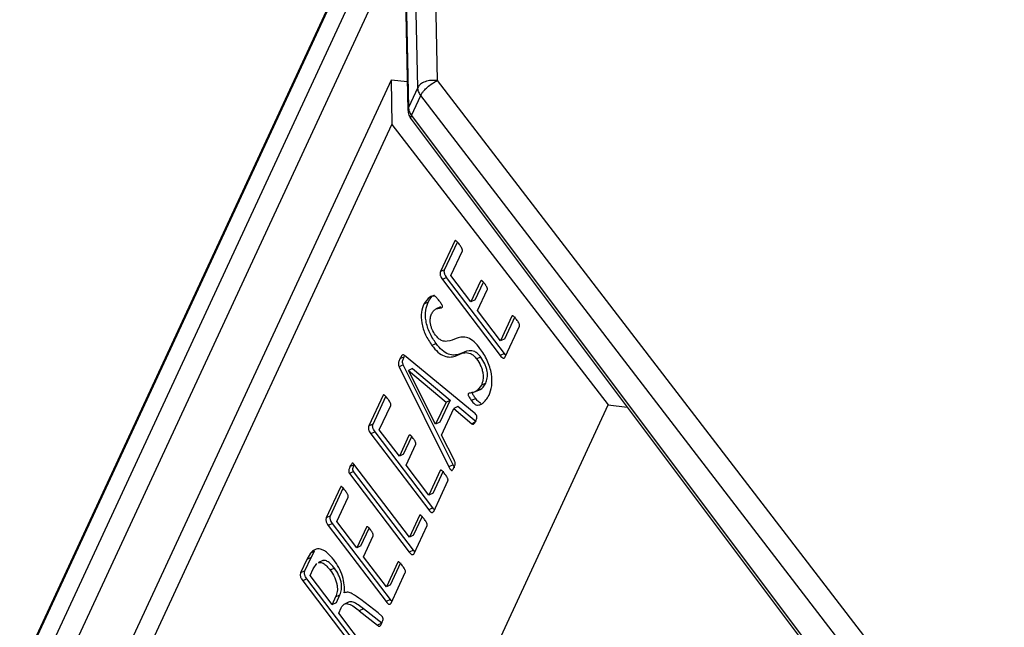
# Model space of a CAD drawing. Header units: millimetres. Extents: x 226 to 954, y 75 to 822.
# Tile 30 of 130: x 785 to 803, y 177 to 188. Entities that reach past the tile are written whole.
import ezdxf

# ---------------------------------------------------------------- set-up
doc = ezdxf.new("R2010")
doc.units = ezdxf.units.MM

msp = doc.modelspace()

# ---------------------------------------------------------------- linework, layer by layer
at = {"color": 179, "linetype": 'Continuous', "lineweight": 25}
for p, q in [((792.066, 191.319), (785.026, 176.152)), ((792.085, 191.407), (785.045, 176.239)), ((792.693, 191.196), (792.776, 187.158)), ((792.414, 187.031), (792.331, 191.069)), ((785.17, 175.723), (791.951, 190.332)), ((792.161, 190.07), (792.232, 186.606)), ((792.171, 190.125), (792.242, 186.66)), ((791.92, 187.168), (785.331, 172.973)), ((791.92, 187.168), (791.935, 186.343)), ((792.221, 187.132), (791.92, 187.168)), ((792.776, 187.158), (803.606, 173.071)), ((792.414, 187.031), (792.242, 186.66)), ((792.297, 186.512), (792.469, 186.882)), ((803.299, 172.795), (792.469, 186.882)), ((792.291, 186.44), (802.948, 172.24)), ((792.297, 186.512), (803.028, 172.213)), ((785.351, 172.159), (791.935, 186.343)), ((791.935, 186.343), (795.949, 181.14)), ((793.099, 184.183), (792.835, 183.614)), ((792.913, 183.65), (793.15, 184.161)), ((793.029, 183.542), (793.241, 183.997)), ((792.913, 183.65), (792.835, 183.614)), ((792.95, 183.505), (792.872, 183.469)), ((792.872, 183.469), (793.946, 182.057)), ((794.024, 182.093), (792.95, 183.505)), ((793.401, 183.053), (793.029, 183.542)), ((793.58, 183.439), (793.401, 183.053)), ((793.479, 183.089), (793.631, 183.417)), ((793.525, 182.89), (793.704, 183.276)), ((792.605, 183.049), (792.527, 183.013)), ((792.836, 182.958), (792.758, 182.922)), ((793.479, 183.089), (793.401, 183.053)), ((793.95, 182.331), (793.525, 182.89)), ((794.161, 182.786), (793.95, 182.331)), ((794.028, 182.367), (794.221, 182.784)), ((794.038, 182.03), (794.302, 182.599)), ((794.028, 182.367), (793.95, 182.331)), ((792.717, 182.261), (792.678, 182.243)), ((792.756, 182.279), (792.717, 182.261)), ((792.161, 182.03), (792.083, 181.994)), ((793.459, 180.997), (792.166, 182.058)), ((793.584, 182.029), (793.506, 181.993)), ((794.024, 182.093), (793.946, 182.057)), ((792.146, 181.886), (792.067, 181.85)), ((792.067, 181.85), (792.992, 179.994)), ((793.07, 180.03), (792.146, 181.886)), ((792.318, 181.815), (792.24, 181.779)), ((792.318, 181.815), (793.016, 181.231)), ((792.746, 180.783), (792.239, 181.779)), ((792.24, 181.779), (792.938, 181.195)), ((793.674, 181.544), (793.596, 181.508)), ((791.769, 181.319), (791.505, 180.75)), ((791.584, 180.786), (791.821, 181.297)), ((793.483, 181.387), (793.561, 181.423)), ((789.321, 166.861), (795.949, 181.14)), ((791.7, 180.678), (791.911, 181.133)), ((792.938, 181.195), (792.746, 180.783)), ((793.016, 181.231), (792.825, 180.819)), ((792.938, 181.195), (793.016, 181.231)), ((793.159, 181.109), (793.081, 181.073)), ((793.496, 180.829), (793.159, 181.109)), ((793.49, 181.257), (793.412, 181.221)), ((795.949, 181.14), (796.3, 181.098)), ((792.852, 180.58), (793.081, 181.073)), ((793.081, 181.073), (793.418, 180.793)), ((791.584, 180.786), (791.505, 180.75)), ((792.825, 180.819), (792.746, 180.783)), ((793.474, 180.819), (793.418, 180.793)), ((791.621, 180.641), (791.543, 180.605)), ((791.543, 180.605), (792.617, 179.193)), ((792.695, 179.229), (791.621, 180.641)), ((792.072, 180.189), (791.7, 180.678)), ((792.251, 180.575), (792.072, 180.189)), ((792.15, 180.225), (792.302, 180.553)), ((793.093, 180.107), (792.852, 180.58)), ((792.196, 180.026), (792.375, 180.412)), ((792.15, 180.225), (792.072, 180.189)), ((791.234, 180.032), (791.156, 179.996)), ((792.258, 178.686), (791.226, 180.044)), ((792.62, 179.467), (792.196, 180.026)), ((793.07, 180.03), (792.992, 179.994)), ((791.223, 179.907), (791.145, 179.871)), ((791.145, 179.871), (792.254, 178.411)), ((792.332, 178.447), (791.223, 179.907)), ((792.832, 179.922), (792.62, 179.467)), ((792.699, 179.503), (792.892, 179.92)), ((792.709, 179.166), (792.973, 179.735)), ((790.98, 179.618), (790.716, 179.049)), ((790.794, 179.085), (791.031, 179.596)), ((792.699, 179.503), (792.62, 179.467)), ((790.911, 178.977), (791.122, 179.432)), ((790.794, 179.085), (790.716, 179.049)), ((792.445, 179.09), (792.258, 178.686)), ((792.695, 179.229), (792.617, 179.193)), ((790.831, 178.94), (790.753, 178.904)), ((790.753, 178.904), (791.827, 177.492)), ((791.905, 177.528), (790.831, 178.94)), ((791.282, 178.488), (790.911, 178.977)), ((792.336, 178.722), (792.496, 179.067)), ((792.346, 178.384), (792.586, 178.902)), ((791.462, 178.874), (791.282, 178.488)), ((791.36, 178.524), (791.513, 178.852)), ((791.406, 178.325), (791.585, 178.711)), ((792.336, 178.722), (792.258, 178.686)), ((791.36, 178.524), (791.282, 178.488)), ((790.422, 178.39), (790.356, 178.273)), ((790.5, 178.426), (790.422, 178.39)), ((790.434, 178.309), (790.5, 178.426)), ((792.332, 178.447), (792.254, 178.411)), ((790.356, 178.273), (790.24, 178.024)), ((790.318, 178.06), (790.434, 178.309)), ((790.434, 178.309), (790.356, 178.273)), ((790.474, 178.099), (790.541, 178.2)), ((790.65, 178.252), (790.572, 178.216)), ((791.831, 177.766), (791.406, 178.325)), ((792.042, 178.221), (791.831, 177.766)), ((791.909, 177.802), (792.102, 178.219)), ((790.318, 178.06), (790.24, 178.024)), ((790.418, 177.976), (790.474, 178.099)), ((790.825, 177.441), (790.418, 177.976)), ((790.867, 178.11), (790.789, 178.074)), ((791.919, 177.465), (792.183, 178.034)), ((790.356, 177.916), (790.278, 177.88)), ((790.278, 177.88), (791.387, 176.421)), ((791.465, 176.457), (790.356, 177.916)), ((791.909, 177.802), (791.831, 177.766)), ((790.89, 177.583), (790.969, 177.619)), ((790.903, 177.477), (790.969, 177.619)), ((790.89, 177.583), (790.825, 177.441)), ((790.825, 177.441), (790.903, 177.477)), ((791.131, 177.481), (791.053, 177.445)), ((791.676, 177.283), (791.36, 177.528)), ((791.905, 177.528), (791.827, 177.492)), ((790.949, 177.278), (790.995, 177.379)), ((791.467, 176.596), (790.949, 177.278)), ((791.407, 177.359), (791.329, 177.323)), ((791.329, 177.323), (791.666, 177.055)), ((791.744, 177.091), (791.407, 177.359)), ((791.754, 177.213), (791.676, 177.283)), ((791.744, 177.091), (791.666, 177.055))]:
    msp.add_line(p, q, dxfattribs=at)
at = {"color": 8, "linetype": 'Continuous', "lineweight": 25}
for p, q in [((792.165, 189.882), (785.46, 175.437)), ((792.242, 186.66), (792.236, 186.613))]:
    msp.add_line(p, q, dxfattribs=at)
at = {"color": 179, "linetype": 'Continuous', "lineweight": 25}
for points, knots in [([(792.776, 187.158), (792.737, 187.161), (792.66, 187.165), (792.548, 187.14), (792.457, 187.094), (792.428, 187.052), (792.414, 187.031)], [0, 0, 0, 0, 0.2500049, 0.5000002, 0.7499992, 1, 1, 1, 1]), ([(792.469, 186.882), (792.477, 186.898), (792.492, 186.926), (792.534, 186.978), (792.594, 187.039), (792.682, 187.108), (792.745, 187.141), (792.776, 187.158)], [0, 0, 0, 0, 0.16759, 0.307065, 0.50084, 0.750421, 1, 1, 1, 1]), ([(792.469, 186.882), (792.454, 186.906), (792.423, 186.954), (792.417, 187.005), (792.414, 187.031)], [0, 0, 0, 0, 0.499991, 1, 1, 1, 1]), ([(792.235, 186.614), (792.234, 186.605), (792.23, 186.564), (792.251, 186.503), (792.28, 186.458), (792.292, 186.44)], [0, 0, 0, 0, 0.146008, 0.648053, 1, 1, 1, 1]), ([(792.242, 186.66), (792.245, 186.635), (792.25, 186.583), (792.282, 186.536), (792.297, 186.512)], [0, 0, 0, 0, 0.500009, 1, 1, 1, 1]), ([(793.186, 184.119), (793.171, 184.138), (793.152, 184.162), (793.128, 184.182), (793.118, 184.19), (793.111, 184.191), (793.104, 184.19), (793.101, 184.186), (793.099, 184.183)], [0, 0, 0, 0, 0.499889, 0.624737, 0.749953, 0.812474, 0.875686, 1, 1, 1, 1]), ([(793.241, 183.997), (793.242, 184.001), (793.244, 184.007), (793.243, 184.018), (793.24, 184.03), (793.234, 184.044), (793.217, 184.076), (793.199, 184.1), (793.186, 184.119)], [0, 0, 0, 0, 0.124771, 0.187495, 0.250224, 0.375255, 0.500424, 1, 1, 1, 1]), ([(792.95, 183.505), (792.942, 183.517), (792.93, 183.534), (792.917, 183.56), (792.91, 183.581), (792.907, 183.601), (792.905, 183.626), (792.91, 183.641), (792.913, 183.65)], [0, 0, 0, 0, 0.249147, 0.374841, 0.499006, 0.625082, 0.750479, 1, 1, 1, 1]), ([(792.835, 183.614), (792.832, 183.605), (792.827, 183.59), (792.829, 183.565), (792.832, 183.545), (792.839, 183.524), (792.852, 183.498), (792.864, 183.481), (792.872, 183.469)], [0, 0, 0, 0, 0.249517, 0.37492, 0.500983, 0.625143, 0.750835, 1, 1, 1, 1]), ([(793.659, 183.385), (793.645, 183.403), (793.629, 183.425), (793.607, 183.442), (793.596, 183.447), (793.586, 183.447), (793.582, 183.442), (793.58, 183.439)], [0, 0, 0, 0, 0.500047, 0.625169, 0.750121, 0.875476, 1, 1, 1, 1]), ([(793.704, 183.276), (793.705, 183.28), (793.707, 183.285), (793.707, 183.294), (793.706, 183.304), (793.702, 183.317), (793.687, 183.347), (793.671, 183.368), (793.659, 183.385)], [0, 0, 0, 0, 0.1249685, 0.1876788, 0.2504405, 0.375321, 0.5003919, 1, 1, 1, 1]), ([(792.81, 183.075), (792.796, 183.094), (792.773, 183.123), (792.741, 183.155), (792.694, 183.167), (792.612, 183.134), (792.561, 183.061), (792.527, 183.013)], [0, 0, 0, 0, 0.125403, 0.187887, 0.250411, 0.500514, 1, 1, 1, 1]), ([(792.605, 183.049), (792.636, 183.104), (792.669, 183.163), (792.724, 183.177), (792.727, 183.178)], [0, 0, 0, 0, 0.9447, 1, 1, 1, 1]), ([(792.527, 183.013), (792.51, 182.965), (792.475, 182.869), (792.478, 182.699), (792.513, 182.553), (792.569, 182.403), (792.634, 182.307), (792.678, 182.243)], [0, 0, 0, 0, 0.250391, 0.49999, 0.625297, 0.750618, 1, 1, 1, 1]), ([(792.756, 182.279), (792.713, 182.343), (792.647, 182.439), (792.591, 182.589), (792.556, 182.735), (792.553, 182.905), (792.588, 183.001), (792.605, 183.049)], [0, 0, 0, 0, 0.249381, 0.374705, 0.500015, 0.749614, 1, 1, 1, 1]), ([(792.671, 182.831), (792.682, 182.851), (792.705, 182.892), (792.756, 182.924), (792.804, 182.938), (792.84, 182.943), (792.86, 182.946), (792.868, 182.953), (792.872, 182.957)], [0, 0, 0, 0, 0.249879, 0.499911, 0.750076, 0.875228, 0.937775, 1, 1, 1, 1]), ([(792.872, 182.957), (792.872, 182.958), (792.874, 182.962), (792.873, 182.97), (792.871, 182.979), (792.865, 182.996), (792.844, 183.029), (792.824, 183.057), (792.81, 183.075)], [0, 0, 0, 0, 0.062824, 0.124874, 0.188071, 0.250282, 0.500118, 1, 1, 1, 1]), ([(792.743, 182.436), (792.721, 182.47), (792.688, 182.519), (792.66, 182.596), (792.643, 182.672), (792.643, 182.758), (792.661, 182.806), (792.671, 182.831)], [0, 0, 0, 0, 0.249397, 0.374764, 0.500063, 0.74983, 1, 1, 1, 1]), ([(794.247, 182.723), (794.232, 182.743), (794.214, 182.766), (794.191, 182.786), (794.179, 182.793), (794.168, 182.795), (794.163, 182.789), (794.161, 182.786)], [0, 0, 0, 0, 0.500276, 0.62531, 0.75058, 0.875615, 1, 1, 1, 1]), ([(794.302, 182.599), (794.303, 182.603), (794.305, 182.609), (794.304, 182.62), (794.302, 182.632), (794.296, 182.646), (794.279, 182.681), (794.261, 182.704), (794.247, 182.723)], [0, 0, 0, 0, 0.124779, 0.187497, 0.250239, 0.375333, 0.500387, 1, 1, 1, 1]), ([(793.568, 182.19), (793.532, 182.234), (793.459, 182.322), (793.341, 182.392), (793.235, 182.405), (793.111, 182.373), (792.999, 182.313), (792.877, 182.32), (792.798, 182.37), (792.762, 182.414), (792.743, 182.436)], [0, 0, 0, 0, 0.124845, 0.249586, 0.374564, 0.499866, 0.750431, 0.87508, 0.937514, 1, 1, 1, 1]), ([(792.678, 182.243), (792.714, 182.199), (792.787, 182.11), (792.906, 182.04), (793.013, 182.023), (793.139, 182.053), (793.249, 182.117), (793.372, 182.11), (793.451, 182.06), (793.487, 182.015), (793.506, 181.993)], [0, 0, 0, 0, 0.124853, 0.249645, 0.374644, 0.4999, 0.75045, 0.875073, 0.937502, 1, 1, 1, 1]), ([(793.584, 182.029), (793.565, 182.051), (793.529, 182.096), (793.45, 182.146), (793.327, 182.153), (793.217, 182.089), (793.091, 182.059), (792.984, 182.076), (792.865, 182.146), (792.792, 182.235), (792.756, 182.279)], [0, 0, 0, 0, 0.062502, 0.124929, 0.249553, 0.500101, 0.625357, 0.750356, 0.875147, 1, 1, 1, 1]), ([(793.737, 181.319), (793.757, 181.374), (793.796, 181.483), (793.793, 181.674), (793.753, 181.84), (793.706, 181.966), (793.643, 182.086), (793.593, 182.155), (793.568, 182.19)], [0, 0, 0, 0, 0.250003, 0.499245, 0.624408, 0.749573, 0.874752, 1, 1, 1, 1]), ([(792.166, 182.058), (792.16, 182.062), (792.152, 182.068), (792.141, 182.071), (792.127, 182.068), (792.106, 182.043), (792.092, 182.014), (792.083, 181.994)], [0, 0, 0, 0, 0.124963, 0.187548, 0.25026, 0.499569, 1, 1, 1, 1]), ([(792.146, 181.886), (792.142, 181.893), (792.137, 181.905), (792.133, 181.921), (792.131, 181.943), (792.139, 181.982), (792.152, 182.011), (792.161, 182.03)], [0, 0, 0, 0, 0.125034, 0.187608, 0.250288, 0.499663, 1, 1, 1, 1]), ([(793.674, 181.544), (793.685, 181.574), (793.708, 181.635), (793.708, 181.741), (793.687, 181.833), (793.652, 181.928), (793.611, 181.989), (793.584, 182.029)], [0, 0, 0, 0, 0.250408, 0.500124, 0.625406, 0.750674, 1, 1, 1, 1]), ([(793.946, 182.057), (793.954, 182.046), (793.967, 182.03), (793.986, 182.015), (793.999, 182.009), (794.011, 182.008), (794.026, 182.012), (794.033, 182.023), (794.038, 182.03)], [0, 0, 0, 0, 0.249459, 0.374725, 0.49932, 0.624952, 0.750498, 1, 1, 1, 1]), ([(794.052, 182.061), (794.052, 182.062), (794.042, 182.069), (794.032, 182.082), (794.024, 182.093)], [0, 0, 0, 0, 0.085153, 1, 1, 1, 1]), ([(792.083, 181.994), (792.074, 181.975), (792.061, 181.946), (792.052, 181.907), (792.055, 181.885), (792.059, 181.869), (792.064, 181.857), (792.067, 181.85)], [0, 0, 0, 0, 0.500336, 0.749711, 0.812392, 0.874991, 1, 1, 1, 1]), ([(793.506, 181.993), (793.533, 181.953), (793.574, 181.892), (793.609, 181.797), (793.629, 181.705), (793.629, 181.599), (793.607, 181.538), (793.596, 181.508)], [0, 0, 0, 0, 0.249326, 0.374593, 0.499875, 0.749592, 1, 1, 1, 1]), ([(793.596, 181.508), (793.565, 181.463), (793.518, 181.394), (793.435, 181.368), (793.392, 181.362), (793.365, 181.361), (793.356, 181.353), (793.351, 181.348)], [0, 0, 0, 0, 0.4985943, 0.7494569, 0.874953, 0.9376784, 1, 1, 1, 1]), ([(793.56, 181.425), (793.564, 181.426), (793.615, 181.439), (793.646, 181.493), (793.674, 181.544)], [0, 0, 0, 0, 0.064136, 1, 1, 1, 1]), ([(791.856, 181.255), (791.841, 181.274), (791.823, 181.298), (791.799, 181.318), (791.789, 181.326), (791.782, 181.327), (791.775, 181.326), (791.772, 181.322), (791.769, 181.319)], [0, 0, 0, 0, 0.499876, 0.62473, 0.749945, 0.812476, 0.875675, 1, 1, 1, 1]), ([(793.351, 181.348), (793.35, 181.346), (793.349, 181.342), (793.348, 181.335), (793.349, 181.326), (793.353, 181.314), (793.36, 181.299), (793.379, 181.266), (793.398, 181.241), (793.412, 181.221)], [0, 0, 0, 0, 0.062613, 0.125137, 0.187736, 0.25042, 0.375165, 0.500498, 1, 1, 1, 1]), ([(793.412, 181.221), (793.43, 181.198), (793.456, 181.164), (793.495, 181.138), (793.546, 181.135), (793.642, 181.171), (793.699, 181.26), (793.737, 181.319)], [0, 0, 0, 0, 0.125204, 0.187731, 0.250259, 0.500521, 1, 1, 1, 1]), ([(793.49, 181.257), (793.476, 181.277), (793.457, 181.302), (793.438, 181.335), (793.431, 181.35), (793.428, 181.362), (793.426, 181.371), (793.427, 181.378), (793.428, 181.382), (793.429, 181.384)], [0, 0, 0, 0, 0.499486, 0.624848, 0.749561, 0.81225, 0.874882, 0.937376, 1, 1, 1, 1]), ([(791.911, 181.133), (791.913, 181.137), (791.914, 181.143), (791.913, 181.154), (791.911, 181.166), (791.905, 181.18), (791.887, 181.212), (791.87, 181.236), (791.856, 181.255)], [0, 0, 0, 0, 0.124761, 0.1875, 0.250219, 0.37525, 0.500418, 1, 1, 1, 1]), ([(793.586, 181.175), (793.581, 181.175), (793.569, 181.176), (793.534, 181.201), (793.508, 181.235), (793.49, 181.257)], [0, 0, 0, 0, 0.1427574, 0.4282705, 1, 1, 1, 1]), ([(793.489, 180.847), (793.5, 180.867), (793.513, 180.889), (793.512, 180.926), (793.51, 180.934), (793.507, 180.943), (793.501, 180.954), (793.485, 180.974), (793.471, 180.987), (793.459, 180.997)], [0, 0, 0, 0, 0.499048, 0.561762, 0.593247, 0.624897, 0.687319, 0.750461, 1, 1, 1, 1]), ([(791.505, 180.75), (791.503, 180.741), (791.498, 180.727), (791.499, 180.701), (791.502, 180.681), (791.509, 180.66), (791.522, 180.634), (791.535, 180.617), (791.543, 180.605)], [0, 0, 0, 0, 0.249515, 0.374924, 0.500981, 0.625174, 0.750836, 1, 1, 1, 1]), ([(791.621, 180.641), (791.613, 180.653), (791.6, 180.67), (791.587, 180.696), (791.58, 180.717), (791.577, 180.737), (791.576, 180.762), (791.581, 180.777), (791.584, 180.786)], [0, 0, 0, 0, 0.249166, 0.374857, 0.499015, 0.625094, 0.750483, 1, 1, 1, 1]), ([(793.418, 180.793), (793.423, 180.789), (793.43, 180.784), (793.439, 180.781), (793.452, 180.781), (793.469, 180.806), (793.481, 180.83), (793.489, 180.847)], [0, 0, 0, 0, 0.125162, 0.187757, 0.250333, 0.499623, 1, 1, 1, 1]), ([(792.329, 180.521), (792.316, 180.539), (792.299, 180.561), (792.277, 180.578), (792.267, 180.583), (792.257, 180.583), (792.253, 180.578), (792.251, 180.575)], [0, 0, 0, 0, 0.500044, 0.625159, 0.750132, 0.875475, 1, 1, 1, 1]), ([(792.375, 180.412), (792.376, 180.416), (792.378, 180.421), (792.378, 180.43), (792.377, 180.44), (792.372, 180.453), (792.358, 180.483), (792.342, 180.504), (792.329, 180.521)], [0, 0, 0, 0, 0.124969, 0.187679, 0.250402, 0.375283, 0.50039, 1, 1, 1, 1]), ([(791.156, 179.996), (791.149, 179.979), (791.138, 179.953), (791.131, 179.919), (791.132, 179.901), (791.134, 179.89), (791.139, 179.88), (791.143, 179.874), (791.145, 179.871)], [0, 0, 0, 0, 0.499815, 0.74964, 0.812288, 0.874867, 0.93745, 1, 1, 1, 1]), ([(791.226, 180.044), (791.223, 180.047), (791.219, 180.052), (791.212, 180.057), (791.205, 180.059), (791.194, 180.056), (791.176, 180.036), (791.164, 180.012), (791.156, 179.996)], [0, 0, 0, 0, 0.062569, 0.125082, 0.187776, 0.250172, 0.50017, 1, 1, 1, 1]), ([(791.223, 179.907), (791.221, 179.91), (791.217, 179.916), (791.212, 179.926), (791.21, 179.937), (791.209, 179.955), (791.216, 179.989), (791.227, 180.015), (791.234, 180.032)], [0, 0, 0, 0, 0.062574, 0.125145, 0.187712, 0.250346, 0.500185, 1, 1, 1, 1]), ([(792.992, 179.994), (793.001, 179.977), (793.011, 179.957), (793.027, 179.936), (793.034, 179.929), (793.039, 179.925), (793.045, 179.924), (793.057, 179.928), (793.071, 179.947), (793.081, 179.967), (793.085, 179.977)], [0, 0, 0, 0, 0.249574, 0.31227, 0.375028, 0.406675, 0.43788, 0.500381, 0.749837, 1, 1, 1, 1]), ([(793.101, 179.977), (793.099, 179.979), (793.088, 179.994), (793.078, 180.013), (793.07, 180.03)], [0, 0, 0, 0, 0.111599, 1, 1, 1, 1]), ([(793.085, 179.977), (793.093, 179.994), (793.103, 180.015), (793.109, 180.047), (793.108, 180.065), (793.103, 180.087), (793.097, 180.1), (793.093, 180.107)], [0, 0, 0, 0, 0.50015, 0.625468, 0.75026, 0.874893, 1, 1, 1, 1]), ([(792.917, 179.859), (792.903, 179.879), (792.885, 179.903), (792.861, 179.922), (792.849, 179.929), (792.838, 179.931), (792.834, 179.925), (792.832, 179.922)], [0, 0, 0, 0, 0.5002666, 0.6252977, 0.7505573, 0.8756105, 1, 1, 1, 1]), ([(792.973, 179.735), (792.974, 179.739), (792.976, 179.745), (792.975, 179.756), (792.972, 179.768), (792.966, 179.783), (792.95, 179.817), (792.932, 179.84), (792.917, 179.859)], [0, 0, 0, 0, 0.124788, 0.187512, 0.250249, 0.375342, 0.500394, 1, 1, 1, 1]), ([(791.067, 179.554), (791.052, 179.573), (791.033, 179.597), (791.01, 179.617), (790.999, 179.625), (790.992, 179.626), (790.985, 179.625), (790.982, 179.621), (790.98, 179.618)], [0, 0, 0, 0, 0.499888, 0.624728, 0.749944, 0.812475, 0.875697, 1, 1, 1, 1]), ([(791.122, 179.432), (791.123, 179.436), (791.125, 179.442), (791.124, 179.453), (791.121, 179.465), (791.115, 179.479), (791.098, 179.511), (791.08, 179.535), (791.067, 179.554)], [0, 0, 0, 0, 0.124762, 0.187487, 0.250217, 0.375249, 0.500419, 1, 1, 1, 1]), ([(790.831, 178.94), (790.823, 178.952), (790.811, 178.969), (790.798, 178.995), (790.791, 179.016), (790.788, 179.036), (790.787, 179.061), (790.791, 179.076), (790.794, 179.085)], [0, 0, 0, 0, 0.249166, 0.374856, 0.499019, 0.625085, 0.750486, 1, 1, 1, 1]), ([(792.53, 179.028), (792.515, 179.046), (792.497, 179.07), (792.474, 179.09), (792.463, 179.097), (792.453, 179.098), (792.448, 179.095), (792.446, 179.091), (792.445, 179.09)], [0, 0, 0, 0, 0.499907, 0.62488, 0.749904, 0.87503, 0.937045, 1, 1, 1, 1]), ([(792.617, 179.193), (792.625, 179.182), (792.638, 179.166), (792.656, 179.151), (792.67, 179.145), (792.682, 179.144), (792.697, 179.149), (792.704, 179.159), (792.709, 179.166)], [0, 0, 0, 0, 0.24946, 0.374712, 0.499307, 0.624946, 0.7505, 1, 1, 1, 1]), ([(792.723, 179.197), (792.722, 179.198), (792.712, 179.206), (792.703, 179.218), (792.695, 179.229)], [0, 0, 0, 0, 0.085146, 1, 1, 1, 1]), ([(790.716, 179.049), (790.713, 179.04), (790.709, 179.025), (790.71, 179), (790.713, 178.98), (790.72, 178.959), (790.733, 178.933), (790.745, 178.916), (790.753, 178.904)], [0, 0, 0, 0, 0.2495154, 0.3749248, 0.5009821, 0.625145, 0.7508358, 1, 1, 1, 1]), ([(792.586, 178.902), (792.588, 178.906), (792.59, 178.912), (792.589, 178.923), (792.586, 178.935), (792.58, 178.95), (792.562, 178.984), (792.544, 179.008), (792.53, 179.028)], [0, 0, 0, 0, 0.124832, 0.187447, 0.250147, 0.375248, 0.500359, 1, 1, 1, 1]), ([(791.54, 178.82), (791.526, 178.838), (791.51, 178.86), (791.488, 178.877), (791.477, 178.882), (791.467, 178.882), (791.463, 178.877), (791.462, 178.874)], [0, 0, 0, 0, 0.500047, 0.62516, 0.750111, 0.875453, 1, 1, 1, 1]), ([(791.585, 178.711), (791.587, 178.715), (791.588, 178.72), (791.589, 178.729), (791.587, 178.739), (791.583, 178.752), (791.568, 178.782), (791.553, 178.803), (791.54, 178.82)], [0, 0, 0, 0, 0.124968, 0.187697, 0.250443, 0.375323, 0.500394, 1, 1, 1, 1]), ([(790.855, 178.267), (790.816, 178.314), (790.756, 178.386), (790.671, 178.444), (790.589, 178.476), (790.498, 178.466), (790.447, 178.415), (790.422, 178.39)], [0, 0, 0, 0, 0.249715, 0.374978, 0.500274, 0.749694, 1, 1, 1, 1]), ([(792.254, 178.411), (792.263, 178.401), (792.275, 178.385), (792.294, 178.37), (792.307, 178.364), (792.319, 178.363), (792.334, 178.367), (792.341, 178.377), (792.346, 178.384)], [0, 0, 0, 0, 0.249371, 0.374809, 0.49921, 0.625015, 0.750519, 1, 1, 1, 1]), ([(792.361, 178.416), (792.36, 178.417), (792.35, 178.424), (792.341, 178.436), (792.332, 178.447)], [0, 0, 0, 0, 0.082229, 1, 1, 1, 1]), ([(790.573, 178.212), (790.579, 178.216), (790.594, 178.223), (790.624, 178.218), (790.668, 178.2), (790.726, 178.153), (790.768, 178.1), (790.789, 178.074)], [0, 0, 0, 0, 0.112366, 0.260504, 0.40861, 0.704041, 1, 1, 1, 1]), ([(790.867, 178.11), (790.846, 178.136), (790.804, 178.189), (790.746, 178.236), (790.702, 178.254), (790.672, 178.259), (790.658, 178.252), (790.651, 178.248)], [0, 0, 0, 0, 0.295962, 0.591399, 0.739498, 0.887627, 1, 1, 1, 1]), ([(791.051, 177.656), (791.052, 177.704), (791.055, 177.798), (791.022, 177.962), (790.953, 178.128), (790.888, 178.221), (790.855, 178.267)], [0, 0, 0, 0, 0.25054, 0.500523, 0.749956, 1, 1, 1, 1]), ([(792.128, 178.158), (792.113, 178.178), (792.095, 178.202), (792.072, 178.221), (792.06, 178.228), (792.049, 178.23), (792.044, 178.224), (792.042, 178.221)], [0, 0, 0, 0, 0.500273, 0.625308, 0.750589, 0.875625, 1, 1, 1, 1]), ([(792.183, 178.034), (792.185, 178.038), (792.186, 178.044), (792.185, 178.055), (792.183, 178.067), (792.177, 178.082), (792.161, 178.116), (792.142, 178.139), (792.128, 178.158)], [0, 0, 0, 0, 0.1247881, 0.1874977, 0.2502451, 0.3753334, 0.5003873, 1, 1, 1, 1]), ([(790.24, 178.024), (790.237, 178.014), (790.233, 178), (790.234, 177.975), (790.237, 177.956), (790.244, 177.935), (790.257, 177.909), (790.27, 177.892), (790.278, 177.88)], [0, 0, 0, 0, 0.249485, 0.375017, 0.500733, 0.625219, 0.750539, 1, 1, 1, 1]), ([(790.356, 177.916), (790.348, 177.928), (790.335, 177.945), (790.322, 177.971), (790.315, 177.992), (790.312, 178.011), (790.311, 178.036), (790.315, 178.05), (790.318, 178.06)], [0, 0, 0, 0, 0.249461, 0.374781, 0.499296, 0.625012, 0.750515, 1, 1, 1, 1]), ([(790.789, 178.074), (790.817, 178.033), (790.86, 177.973), (790.898, 177.878), (790.917, 177.806), (790.923, 177.739), (790.92, 177.658), (790.902, 177.613), (790.89, 177.583)], [0, 0, 0, 0, 0.249636, 0.374674, 0.499692, 0.624825, 0.750008, 1, 1, 1, 1]), ([(790.969, 177.619), (790.98, 177.649), (790.998, 177.694), (791.001, 177.775), (790.995, 177.842), (790.976, 177.914), (790.938, 178.009), (790.896, 178.069), (790.867, 178.11)], [0, 0, 0, 0, 0.2499866, 0.375174, 0.5003073, 0.6253244, 0.750371, 1, 1, 1, 1]), ([(791.36, 177.528), (791.306, 177.569), (791.224, 177.63), (791.117, 177.672), (791.073, 177.662), (791.051, 177.656)], [0, 0, 0, 0, 0.500356, 0.750424, 1, 1, 1, 1]), ([(790.995, 177.379), (791.011, 177.405), (791.035, 177.444), (791.089, 177.457), (791.149, 177.447), (791.231, 177.398), (791.297, 177.348), (791.329, 177.323)], [0, 0, 0, 0, 0.249153, 0.37429, 0.499418, 0.749395, 1, 1, 1, 1]), ([(791.407, 177.359), (791.375, 177.384), (791.309, 177.434), (791.228, 177.482), (791.167, 177.493), (791.143, 177.485), (791.131, 177.481)], [0, 0, 0, 0, 0.337305, 0.673767, 0.842187, 1, 1, 1, 1]), ([(791.827, 177.492), (791.836, 177.481), (791.848, 177.465), (791.867, 177.45), (791.88, 177.444), (791.893, 177.443), (791.907, 177.448), (791.914, 177.458), (791.919, 177.465)], [0, 0, 0, 0, 0.249456, 0.374722, 0.499318, 0.62496, 0.750497, 1, 1, 1, 1]), ([(791.934, 177.496), (791.933, 177.497), (791.923, 177.505), (791.914, 177.517), (791.905, 177.528)], [0, 0, 0, 0, 0.085152, 1, 1, 1, 1]), ([(791.666, 177.055), (791.671, 177.051), (791.681, 177.043), (791.695, 177.035), (791.708, 177.036), (791.727, 177.051), (791.737, 177.073), (791.745, 177.09)], [0, 0, 0, 0, 0.1252216, 0.2499758, 0.3748872, 0.5000549, 1, 1, 1, 1]), ([(791.745, 177.09), (791.752, 177.107), (791.763, 177.132), (791.771, 177.165), (791.769, 177.184), (791.766, 177.195), (791.76, 177.205), (791.756, 177.21), (791.754, 177.213)], [0, 0, 0, 0, 0.500064, 0.749598, 0.812319, 0.874825, 0.937429, 1, 1, 1, 1])]:
    msp.add_open_spline(points, degree=3, knots=knots, dxfattribs=at)
at = {"color": 8, "linetype": 'Continuous', "lineweight": 25}
msp.add_open_spline([(792.293, 186.442), (792.291, 186.444), (792.283, 186.45), (792.283, 186.474), (792.292, 186.498), (792.297, 186.512)], degree=3, knots=[0, 0, 0, 0, 0.155956, 0.539311, 1, 1, 1, 1], dxfattribs=at)

doc.saveas('drawing.dxf')
